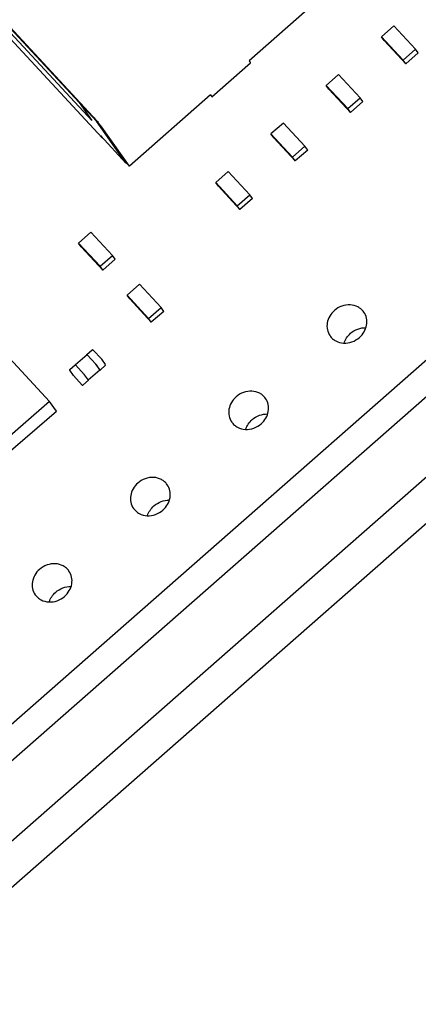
# Model space of a CAD drawing. Header units: millimetres. Extents: x 0 to 297, y 0 to 210.
# Tile 7 of 32: x 32 to 40, y 80 to 99. Entities that reach past the tile are written whole.
import ezdxf

# ---------------------------------------------------------------- set-up
doc = ezdxf.new("R2010")
doc.units = ezdxf.units.MM
doc.header["$LTSCALE"] = 16.335
for name, color, linetype in [('BOARD_1_DXF_CONTINUOUS_LINE', 7, 'CONTINUOUS'), ('ESP32C6-1-3-DXF_CONTINUOUS_LINE', 7, 'CONTINUOUS'), ('EXTRUDED-400DXF_CONTINUOUS_LINE', 7, 'CONTINUOUS'), ('EXTRUDED-883DXF_CONTINUOUS_LINE', 7, 'CONTINUOUS'), ('TF-SMD_TF-02DXF_CONTINUOUS_LINE', 7, 'CONTINUOUS'), ('USER_LIBRARYDXF_CONTINUOUS_LINE', 7, 'CONTINUOUS')]:
    doc.layers.add(name, color=color, linetype=linetype)

msp = doc.modelspace()

# ---------------------------------------------------------------- linework, layer by layer
at = {"layer": 'BOARD_1_DXF_CONTINUOUS_LINE', "color": 7, "linetype": 'Continuous'}
for p, q in [((50.416, 100.607), (28.445, 81.299)), ((28.133, 81.743), (44.244, 95.901))]:
    msp.add_line(p, q, dxfattribs=at)
for points, knots in [([(38.367, 93.259), (38.331, 93.227), (38.27, 93.153), (38.221, 93.021), (38.222, 92.885), (38.258, 92.802), (38.283, 92.767)], [0, 0, 0, 0, 0.262973, 0.517743, 0.762383, 1, 1, 1, 1]), ([(38.937, 93.227), (38.922, 93.247), (38.888, 93.285), (38.803, 93.344), (38.671, 93.379), (38.506, 93.353), (38.409, 93.296), (38.367, 93.259)], [0, 0, 0, 0, 0.117906, 0.237108, 0.481629, 0.737611, 1, 1, 1, 1]), ([(38.853, 92.735), (38.889, 92.766), (38.95, 92.84), (38.999, 92.972), (38.997, 93.109), (38.962, 93.192), (38.937, 93.227)], [0, 0, 0, 0, 0.262974, 0.517741, 0.76238, 1, 1, 1, 1]), ([(38.679, 92.815), (38.72, 92.851), (38.815, 92.908), (38.924, 92.926), (38.977, 92.924)], [0, 0, 0, 0, 0.505858, 1, 1, 1, 1]), ([(38.283, 92.767), (38.297, 92.746), (38.331, 92.708), (38.416, 92.649), (38.549, 92.614), (38.713, 92.64), (38.811, 92.698), (38.853, 92.735)], [0, 0, 0, 0, 0.117907, 0.237111, 0.481615, 0.737586, 1, 1, 1, 1]), ([(38.554, 92.626), (38.565, 92.662), (38.599, 92.732), (38.65, 92.789), (38.679, 92.815)], [0, 0, 0, 0, 0.49447, 1, 1, 1, 1]), ([(37.032, 91.553), (37.017, 91.573), (36.983, 91.611), (36.898, 91.67), (36.766, 91.705), (36.601, 91.679), (36.503, 91.621), (36.461, 91.584)], [0, 0, 0, 0, 0.117907, 0.237111, 0.481615, 0.737586, 1, 1, 1, 1]), ([(36.461, 91.584), (36.426, 91.553), (36.365, 91.479), (36.316, 91.347), (36.317, 91.21), (36.353, 91.128), (36.377, 91.092)], [0, 0, 0, 0, 0.262973, 0.517743, 0.762383, 1, 1, 1, 1]), ([(36.948, 91.061), (36.984, 91.092), (37.045, 91.166), (37.093, 91.298), (37.092, 91.435), (37.057, 91.517), (37.032, 91.553)], [0, 0, 0, 0, 0.262973, 0.517743, 0.762383, 1, 1, 1, 1]), ([(36.649, 90.952), (36.66, 90.988), (36.694, 91.057), (36.745, 91.115), (36.774, 91.141)], [0, 0, 0, 0, 0.49447, 1, 1, 1, 1]), ([(36.774, 91.141), (36.815, 91.177), (36.91, 91.233), (37.019, 91.252), (37.072, 91.25)], [0, 0, 0, 0, 0.505869, 1, 1, 1, 1]), ([(36.377, 91.092), (36.392, 91.072), (36.426, 91.034), (36.511, 90.975), (36.643, 90.94), (36.808, 90.966), (36.906, 91.024), (36.948, 91.061)], [0, 0, 0, 0, 0.117907, 0.237111, 0.481615, 0.737586, 1, 1, 1, 1]), ([(35.127, 89.879), (35.112, 89.899), (35.078, 89.937), (34.993, 89.996), (34.861, 90.031), (34.696, 90.005), (34.598, 89.947), (34.556, 89.91)], [0, 0, 0, 0, 0.117907, 0.237111, 0.481615, 0.737586, 1, 1, 1, 1]), ([(34.556, 89.91), (34.52, 89.879), (34.459, 89.805), (34.411, 89.673), (34.412, 89.536), (34.448, 89.453), (34.472, 89.418)], [0, 0, 0, 0, 0.262973, 0.517743, 0.762383, 1, 1, 1, 1]), ([(35.043, 89.386), (35.078, 89.418), (35.139, 89.492), (35.188, 89.624), (35.187, 89.761), (35.151, 89.843), (35.127, 89.879)], [0, 0, 0, 0, 0.262973, 0.517743, 0.762383, 1, 1, 1, 1]), ([(34.472, 89.418), (34.487, 89.398), (34.521, 89.36), (34.606, 89.301), (34.738, 89.266), (34.903, 89.292), (35.001, 89.35), (35.043, 89.386)], [0, 0, 0, 0, 0.117907, 0.237111, 0.481615, 0.737586, 1, 1, 1, 1]), ([(34.744, 89.278), (34.755, 89.314), (34.789, 89.383), (34.84, 89.441), (34.869, 89.466)], [0, 0, 0, 0, 0.49447, 1, 1, 1, 1]), ([(34.869, 89.466), (34.91, 89.502), (35.004, 89.559), (35.114, 89.578), (35.167, 89.576)], [0, 0, 0, 0, 0.505869, 1, 1, 1, 1]), ([(33.221, 88.204), (33.207, 88.225), (33.173, 88.263), (33.088, 88.322), (32.955, 88.357), (32.791, 88.331), (32.693, 88.273), (32.651, 88.236)], [0, 0, 0, 0, 0.117906, 0.237108, 0.481629, 0.737611, 1, 1, 1, 1]), ([(32.651, 88.236), (32.615, 88.205), (32.554, 88.131), (32.505, 87.999), (32.507, 87.862), (32.542, 87.779), (32.567, 87.744)], [0, 0, 0, 0, 0.262973, 0.517743, 0.762383, 1, 1, 1, 1]), ([(33.137, 87.712), (33.173, 87.744), (33.234, 87.818), (33.283, 87.95), (33.282, 88.086), (33.246, 88.169), (33.221, 88.204)], [0, 0, 0, 0, 0.262974, 0.517741, 0.76238, 1, 1, 1, 1]), ([(32.964, 87.792), (33.004, 87.828), (33.099, 87.885), (33.208, 87.904), (33.262, 87.902)], [0, 0, 0, 0, 0.505858, 1, 1, 1, 1]), ([(32.567, 87.744), (32.582, 87.724), (32.616, 87.686), (32.701, 87.627), (32.833, 87.592), (32.998, 87.618), (33.095, 87.675), (33.137, 87.712)], [0, 0, 0, 0, 0.117907, 0.237111, 0.481615, 0.737586, 1, 1, 1, 1]), ([(32.839, 87.604), (32.85, 87.64), (32.884, 87.709), (32.935, 87.767), (32.964, 87.792)], [0, 0, 0, 0, 0.49447, 1, 1, 1, 1])]:
    msp.add_open_spline(points, degree=3, knots=knots, dxfattribs=at)
at = {"layer": 'ESP32C6-1-3-DXF_CONTINUOUS_LINE', "color": 7, "linetype": 'Continuous'}
for p, q in [((51.452, 99.058), (29.535, 79.798)), ((44.12, 93.513), (31.374, 82.312))]:
    msp.add_line(p, q, dxfattribs=at)
at = {"layer": 'EXTRUDED-400DXF_CONTINUOUS_LINE', "color": 7, "linetype": 'Continuous'}
for p, q in [((39.521, 98.778), (39.281, 98.567)), ((39.94, 98.327), (39.521, 98.778)), ((39.281, 98.567), (39.7, 98.116)), ((39.333, 98.493), (39.281, 98.567)), ((39.752, 98.042), (39.333, 98.493)), ((39.7, 98.116), (39.94, 98.327)), ((39.992, 98.253), (39.752, 98.042)), ((39.992, 98.253), (39.94, 98.327)), ((39.752, 98.042), (39.7, 98.116)), ((38.449, 97.836), (38.209, 97.625)), ((38.868, 97.385), (38.449, 97.836)), ((38.209, 97.625), (38.628, 97.174)), ((38.261, 97.551), (38.209, 97.625)), ((38.68, 97.1), (38.261, 97.551)), ((38.628, 97.174), (38.868, 97.385)), ((38.92, 97.311), (38.68, 97.1)), ((38.92, 97.311), (38.868, 97.385)), ((38.68, 97.1), (38.628, 97.174)), ((37.378, 96.895), (37.138, 96.684)), ((37.797, 96.443), (37.378, 96.895)), ((37.138, 96.684), (37.557, 96.232)), ((37.19, 96.61), (37.138, 96.684)), ((37.609, 96.159), (37.19, 96.61)), ((37.557, 96.232), (37.797, 96.443)), ((37.849, 96.369), (37.609, 96.159)), ((37.849, 96.369), (37.797, 96.443)), ((37.609, 96.159), (37.557, 96.232)), ((36.306, 95.953), (36.066, 95.742)), ((36.725, 95.502), (36.306, 95.953)), ((36.066, 95.742), (36.485, 95.291)), ((36.118, 95.668), (36.066, 95.742)), ((36.537, 95.217), (36.118, 95.668)), ((36.485, 95.291), (36.725, 95.502)), ((36.777, 95.428), (36.537, 95.217)), ((36.777, 95.428), (36.725, 95.502)), ((36.537, 95.217), (36.485, 95.291)), ((33.648, 94.777), (33.408, 94.566)), ((34.067, 94.326), (33.648, 94.777)), ((33.408, 94.566), (33.827, 94.115)), ((33.46, 94.492), (33.408, 94.566)), ((33.879, 94.041), (33.46, 94.492)), ((33.827, 94.115), (34.067, 94.326)), ((34.119, 94.252), (33.879, 94.041)), ((34.119, 94.252), (34.067, 94.326)), ((33.879, 94.041), (33.827, 94.115)), ((34.587, 93.766), (34.347, 93.555)), ((35.006, 93.314), (34.587, 93.766)), ((34.347, 93.555), (34.766, 93.104)), ((34.399, 93.481), (34.347, 93.555)), ((34.818, 93.03), (34.399, 93.481)), ((34.766, 93.104), (35.006, 93.314)), ((35.058, 93.241), (34.818, 93.03)), ((35.058, 93.241), (35.006, 93.314)), ((34.818, 93.03), (34.766, 93.104))]:
    msp.add_line(p, q, dxfattribs=at)
at = {"layer": 'EXTRUDED-883DXF_CONTINUOUS_LINE', "color": 7, "linetype": 'Continuous'}
for p, q in [((31.084, 93.392), (32.847, 91.493)), ((32.847, 91.493), (31.865, 90.644)), ((32.979, 91.306), (32.847, 91.493)), ((31.996, 90.457), (32.979, 91.306))]:
    msp.add_line(p, q, dxfattribs=at)
at = {"layer": 'TF-SMD_TF-02DXF_CONTINUOUS_LINE', "color": 7, "linetype": 'Continuous'}
for p, q in [((33.685, 97.021), (27.028, 104.191)), ((33.754, 96.933), (27.036, 104.168)), ((33.667, 96.941), (27.466, 103.62)), ((28.121, 102.793), (33.867, 96.606)), ((37.842, 99.09), (36.717, 98.101)), ((35.991, 97.404), (36.741, 98.063)), ((36.717, 98.101), (36.73, 98.082)), ((35.967, 97.442), (34.392, 96.058)), ((35.967, 97.442), (35.98, 97.423)), ((33.42, 97.293), (33.754, 96.933)), ((33.42, 97.293), (33.667, 96.941)), ((33.754, 96.933), (34.327, 96.119)), ((34.301, 96.156), (33.754, 96.933)), ((34.392, 96.058), (33.858, 96.816)), ((34.327, 96.119), (33.841, 96.643)), ((33.841, 96.643), (33.867, 96.606)), ((33.867, 96.606), (33.871, 96.61)), ((34.392, 96.058), (34.301, 96.156)), ((34.332, 96.123), (34.327, 96.119))]:
    msp.add_line(p, q, dxfattribs=at)
for points, knots in [([(36.741, 98.063), (36.741, 98.064), (36.741, 98.066), (36.739, 98.069), (36.735, 98.075), (36.732, 98.08), (36.73, 98.082)], [0, 0, 0, 0, 0.083614, 0.274745, 0.581407, 1, 1, 1, 1]), ([(35.98, 97.423), (35.982, 97.421), (35.985, 97.416), (35.989, 97.41), (35.991, 97.407), (35.991, 97.404), (35.991, 97.404)], [0, 0, 0, 0, 0.418593, 0.725255, 0.916386, 1, 1, 1, 1]), ([(33.685, 97.021), (33.702, 97.002), (33.736, 96.965), (33.784, 96.909), (33.821, 96.865), (33.845, 96.834), (33.854, 96.822), (33.858, 96.816)], [0, 0, 0, 0, 0.279904, 0.568081, 0.820851, 0.921661, 1, 1, 1, 1])]:
    msp.add_open_spline(points, degree=3, knots=knots, dxfattribs=at)
at = {"layer": 'USER_LIBRARYDXF_CONTINUOUS_LINE', "color": 7, "linetype": 'Continuous'}
for p, q in [((33.567, 92.404), (33.672, 92.496)), ((33.686, 92.495), (33.856, 92.312)), ((33.571, 92.398), (33.346, 92.201)), ((33.567, 92.403), (33.567, 92.404)), ((33.57, 92.398), (33.567, 92.403)), ((33.571, 92.4), (33.741, 92.216)), ((33.575, 92.395), (33.739, 92.218)), ((33.93, 92.207), (33.857, 92.311)), ((33.308, 91.997), (33.235, 92.1)), ((33.237, 92.114), (33.342, 92.206)), ((33.516, 92.019), (33.346, 92.202)), ((33.594, 91.91), (33.819, 92.107)), ((33.818, 92.108), (33.748, 92.208)), ((33.75, 92.206), (33.822, 92.103)), ((33.819, 92.107), (33.818, 92.108)), ((33.819, 92.105), (33.818, 92.106)), ((33.822, 92.103), (33.823, 92.102)), ((33.823, 92.102), (33.928, 92.194)), ((33.309, 91.996), (33.479, 91.812)), ((33.493, 91.812), (33.598, 91.904)), ((33.597, 91.905), (33.525, 92.008)), ((33.598, 91.904), (33.597, 91.905))]:
    msp.add_line(p, q, dxfattribs=at)
for centre, start, end in [((33.678, 92.488), 42.8761, 131.3073), ((33.848, 92.305), 35.1419, 42.8761), ((33.243, 92.106), 131.3073, 215.1419), ((33.921, 92.201), 311.3073, 35.1419), ((33.316, 92.003), 215.1419, 222.8761), ((33.486, 91.819), 222.8761, 311.3073)]:
    msp.add_arc(centre, 0.01, start, end, dxfattribs=at)
for points, knots in [([(33.567, 92.404), (33.567, 92.404), (33.567, 92.404), (33.567, 92.404), (33.567, 92.403), (33.567, 92.403), (33.568, 92.403), (33.568, 92.402), (33.569, 92.401), (33.57, 92.401), (33.57, 92.4), (33.571, 92.4)], [0, 0, 0, 0, 0.00798, 0.022458, 0.075122, 0.160052, 0.275975, 0.420843, 0.592051, 0.786527, 1, 1, 1, 1]), ([(33.575, 92.395), (33.575, 92.395), (33.574, 92.396), (33.573, 92.396), (33.573, 92.397), (33.572, 92.398), (33.572, 92.398), (33.571, 92.398), (33.571, 92.398), (33.571, 92.398), (33.571, 92.398), (33.571, 92.398)], [0, 0, 0, 0, 0.213473, 0.407949, 0.579157, 0.724025, 0.839948, 0.924878, 0.977542, 0.99202, 1, 1, 1, 1]), ([(33.346, 92.202), (33.345, 92.202), (33.345, 92.203), (33.344, 92.204), (33.343, 92.204), (33.343, 92.205), (33.342, 92.205), (33.342, 92.206), (33.342, 92.206), (33.342, 92.206), (33.342, 92.206), (33.342, 92.206)], [0, 0, 0, 0, 0.213473, 0.407949, 0.579157, 0.724025, 0.839948, 0.924878, 0.977542, 0.99202, 1, 1, 1, 1]), ([(33.748, 92.208), (33.747, 92.208), (33.746, 92.21), (33.744, 92.212), (33.742, 92.215), (33.74, 92.217), (33.739, 92.218)], [0, 0, 0, 0, 0.179134, 0.431909, 0.720091, 1, 1, 1, 1]), ([(33.741, 92.216), (33.742, 92.216), (33.743, 92.214), (33.746, 92.211), (33.748, 92.208), (33.749, 92.207), (33.75, 92.206)], [0, 0, 0, 0, 0.279909, 0.568091, 0.820866, 1, 1, 1, 1]), ([(33.823, 92.102), (33.823, 92.102), (33.823, 92.102), (33.823, 92.102), (33.823, 92.102), (33.822, 92.102), (33.822, 92.103), (33.821, 92.103), (33.82, 92.104), (33.82, 92.105), (33.819, 92.105), (33.819, 92.105)], [0, 0, 0, 0, 0.00798, 0.022458, 0.075122, 0.160052, 0.275975, 0.420843, 0.592051, 0.786527, 1, 1, 1, 1]), ([(33.525, 92.008), (33.524, 92.009), (33.523, 92.011), (33.521, 92.013), (33.518, 92.016), (33.517, 92.018), (33.516, 92.019)], [0, 0, 0, 0, 0.179134, 0.431909, 0.720091, 1, 1, 1, 1])]:
    msp.add_open_spline(points, degree=3, knots=knots, dxfattribs=at)

doc.saveas('drawing.dxf')
